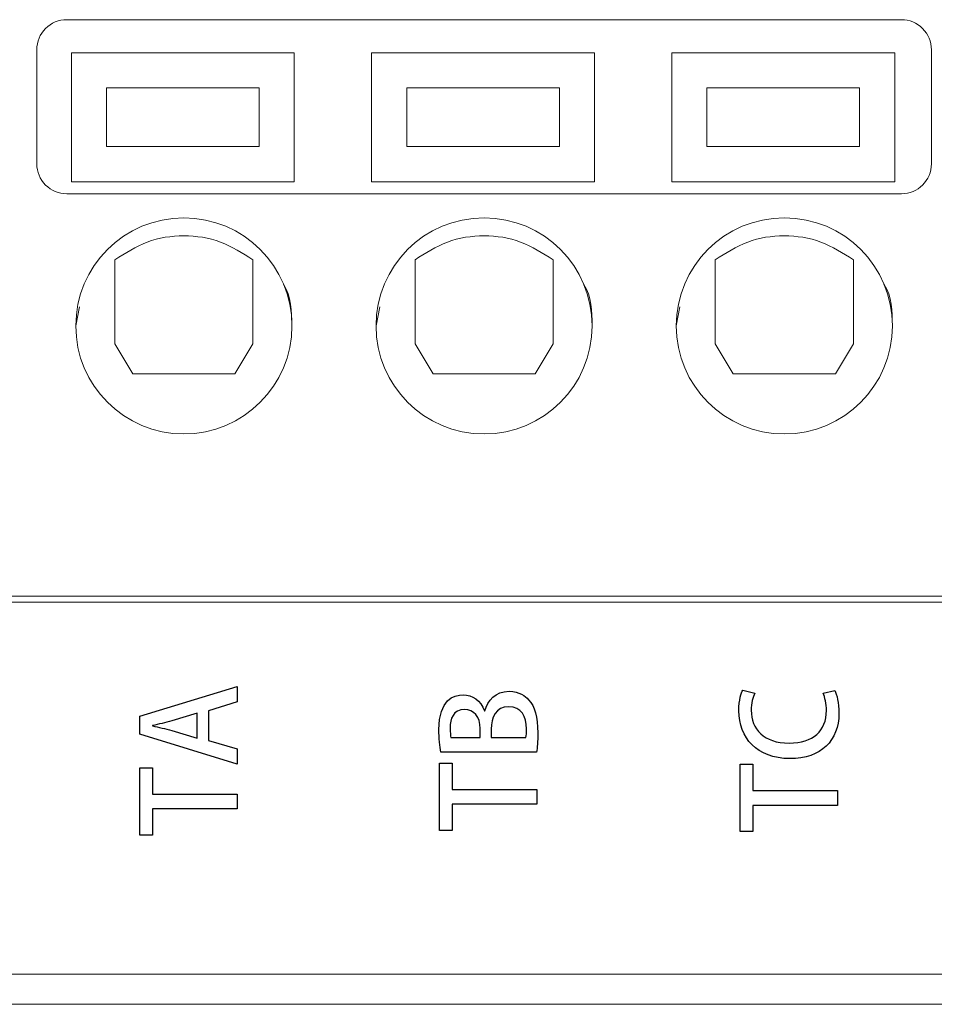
# Model space of a CAD drawing. Header units: millimetres. Extents: x -420 to 420, y -297 to 297.
# Tile 20 of 202: x -281 to -266, y -98 to -82. Entities that reach past the tile are written whole.
import ezdxf

# ---------------------------------------------------------------- set-up
doc = ezdxf.new("R2010")
doc.units = ezdxf.units.MM
doc.header["$MEASUREMENT"] = 0
doc.layers.add('layer 1', color=7, linetype='Continuous')

msp = doc.modelspace()

# ---------------------------------------------------------------- linework, layer by layer
at = {"layer": 'layer 1', "lineweight": 9}
for points, knots in [([(-280.1098, -81.652), (-280.2424, -81.652), (-280.3696, -81.7046), (-280.4634, -81.7984), (-280.4634, -81.7984), (-280.5572, -81.8922), (-280.6098, -82.0194), (-280.6098, -82.1521)], [0, 0, 0, 0, 0.3333333, 0.3333333, 0.3333333, 0.3333333, 1, 1, 1, 1]), ([(-265.7095, -82.1521), (-265.7095, -82.0194), (-265.7623, -81.8922), (-265.8559, -81.7984), (-265.8559, -81.7984), (-265.9497, -81.7046), (-266.0769, -81.652), (-266.2095, -81.652)], [0, 0, 0, 0, 0.3333333, 0.3333333, 0.3333333, 0.3333333, 1, 1, 1, 1]), ([(-280.6098, -84.0521), (-280.6098, -84.1847), (-280.5572, -84.3119), (-280.4634, -84.4055), (-280.4634, -84.4055), (-280.3696, -84.4993), (-280.2424, -84.5521), (-280.1098, -84.5521)], [0, 0, 0, 0, 0.3333333, 0.3333333, 0.3333333, 0.3333333, 1, 1, 1, 1]), ([(-276.3597, -86.7521), (-276.3597, -85.7579), (-277.1657, -84.9521), (-278.1598, -84.9521), (-278.1598, -84.9521), (-279.154, -84.9521), (-279.9598, -85.7579), (-279.9598, -86.7521), (-279.9598, -86.7521), (-279.9598, -87.7462), (-279.154, -88.5522), (-278.1598, -88.5522), (-278.1598, -88.5522), (-277.1657, -88.5522), (-276.3597, -87.7462), (-276.3597, -86.7521)], [0, 0, 0, 0, 0.2, 0.2, 0.2, 0.2, 0.4, 0.4, 0.4, 0.4, 0.6, 0.6, 0.6, 0.6, 1, 1, 1, 1]), ([(-271.3596, -86.7521), (-271.3596, -85.7579), (-272.1656, -84.9521), (-273.1597, -84.9521), (-273.1597, -84.9521), (-274.1539, -84.9521), (-274.9597, -85.7579), (-274.9597, -86.7521), (-274.9597, -86.7521), (-274.9597, -87.7462), (-274.1539, -88.5522), (-273.1597, -88.5522), (-273.1597, -88.5522), (-272.1656, -88.5522), (-271.3596, -87.7462), (-271.3596, -86.7521)], [0, 0, 0, 0, 0.2, 0.2, 0.2, 0.2, 0.4, 0.4, 0.4, 0.4, 0.6, 0.6, 0.6, 0.6, 1, 1, 1, 1]), ([(-266.3595, -86.7521), (-266.3595, -85.7579), (-267.1656, -84.9521), (-268.1596, -84.9521), (-268.1596, -84.9521), (-269.1538, -84.9521), (-269.9596, -85.7579), (-269.9596, -86.7521), (-269.9596, -86.7521), (-269.9596, -87.7462), (-269.1538, -88.5522), (-268.1596, -88.5522), (-268.1596, -88.5522), (-267.1656, -88.5522), (-266.3595, -87.7462), (-266.3595, -86.7521)], [0, 0, 0, 0, 0.2, 0.2, 0.2, 0.2, 0.4, 0.4, 0.4, 0.4, 0.6, 0.6, 0.6, 0.6, 1, 1, 1, 1]), ([(-277.0097, -85.6519), (-277.1845, -85.5395), (-277.3593, -85.4269), (-277.5511, -85.3553), (-277.5511, -85.3553), (-277.7428, -85.2835), (-277.9514, -85.2525), (-278.1598, -85.2525), (-278.1598, -85.2525), (-278.3684, -85.2525), (-278.5768, -85.2835), (-278.7686, -85.3553), (-278.7686, -85.3553), (-278.9602, -85.4269), (-279.135, -85.5395), (-279.3098, -85.6519)], [0, 0, 0, 0, 0.2, 0.2, 0.2, 0.2, 0.4, 0.4, 0.4, 0.4, 0.6, 0.6, 0.6, 0.6, 1, 1, 1, 1]), ([(-272.0096, -85.6519), (-272.1844, -85.5395), (-272.3593, -85.4269), (-272.5511, -85.3553), (-272.5511, -85.3553), (-272.7427, -85.2835), (-272.9513, -85.2525), (-273.1597, -85.2525), (-273.1597, -85.2525), (-273.3683, -85.2525), (-273.5767, -85.2835), (-273.7685, -85.3553), (-273.7685, -85.3553), (-273.9601, -85.4269), (-274.1349, -85.5395), (-274.3097, -85.6519)], [0, 0, 0, 0, 0.2, 0.2, 0.2, 0.2, 0.4, 0.4, 0.4, 0.4, 0.6, 0.6, 0.6, 0.6, 1, 1, 1, 1]), ([(-267.0095, -85.6519), (-267.1844, -85.5395), (-267.3592, -85.4269), (-267.551, -85.3553), (-267.551, -85.3553), (-267.7426, -85.2835), (-267.9512, -85.2525), (-268.1596, -85.2525), (-268.1596, -85.2525), (-268.3682, -85.2525), (-268.5766, -85.2835), (-268.7684, -85.3553), (-268.7684, -85.3553), (-268.96, -85.4269), (-269.1348, -85.5395), (-269.3096, -85.6519)], [0, 0, 0, 0, 0.2, 0.2, 0.2, 0.2, 0.4, 0.4, 0.4, 0.4, 0.6, 0.6, 0.6, 0.6, 1, 1, 1, 1]), ([(-276.3597, -86.7521), (-276.3637, -86.5051), (-276.3675, -86.2583), (-276.4967, -86.0631), (-276.4967, -86.0631), (-276.4981, -86.0611), (-276.4995, -86.0591), (-276.5009, -86.0569)], [0, 0, 0, 0, 0.3333333, 0.3333333, 0.3333333, 0.3333333, 1, 1, 1, 1]), ([(-271.3596, -86.7521), (-271.3636, -86.5051), (-271.3674, -86.2583), (-271.4966, -86.0631), (-271.4966, -86.0631), (-271.498, -86.0611), (-271.4994, -86.0591), (-271.5008, -86.0569)], [0, 0, 0, 0, 0.3333333, 0.3333333, 0.3333333, 0.3333333, 1, 1, 1, 1]), ([(-266.3595, -86.7521), (-266.3635, -86.5051), (-266.3673, -86.2583), (-266.4965, -86.0631), (-266.4965, -86.0631), (-266.4979, -86.0611), (-266.4993, -86.0591), (-266.5007, -86.0569)], [0, 0, 0, 0, 0.3333333, 0.3333333, 0.3333333, 0.3333333, 1, 1, 1, 1])]:
    msp.add_open_spline(points, degree=3, knots=knots, dxfattribs=at)
for points in [[(-280.1098, -81.652), (-280.1098, -81.652), (-266.2095, -81.652), (-266.2095, -81.652)], [(-280.6098, -84.0521), (-280.6098, -84.0521), (-280.6098, -82.1521), (-280.6098, -82.1521)], [(-265.7095, -82.1521), (-265.7095, -82.1521), (-265.7095, -84.0521), (-265.7095, -84.0521)], [(-280.0338, -84.3521), (-280.0338, -84.3521), (-280.0338, -82.2021), (-280.0338, -82.2021)], [(-280.0338, -82.2021), (-280.0338, -82.2021), (-276.3199, -82.2021), (-276.3199, -82.2021)], [(-276.3199, -82.2021), (-276.3199, -82.2021), (-276.3199, -84.3521), (-276.3199, -84.3521)], [(-275.0337, -82.2021), (-275.0337, -82.2021), (-271.3198, -82.2021), (-271.3198, -82.2021)], [(-275.0337, -84.3521), (-275.0337, -84.3521), (-275.0337, -82.2021), (-275.0337, -82.2021)], [(-271.3198, -82.2021), (-271.3198, -82.2021), (-271.3198, -84.3521), (-271.3198, -84.3521)], [(-270.0336, -82.2021), (-270.0336, -82.2021), (-266.3197, -82.2021), (-266.3197, -82.2021)], [(-270.0336, -84.3521), (-270.0336, -84.3521), (-270.0336, -82.2021), (-270.0336, -82.2021)], [(-266.3197, -82.2021), (-266.3197, -82.2021), (-266.3197, -84.3521), (-266.3197, -84.3521)], [(-276.9063, -82.7883), (-276.9063, -82.7883), (-279.4474, -82.7883), (-279.4474, -82.7883)], [(-279.4474, -82.7883), (-279.4474, -82.7883), (-279.4474, -83.7657), (-279.4474, -83.7657)], [(-276.9063, -83.7657), (-276.9063, -83.7657), (-276.9063, -82.7883), (-276.9063, -82.7883)], [(-271.9062, -82.7883), (-271.9062, -82.7883), (-274.4473, -82.7883), (-274.4473, -82.7883)], [(-274.4473, -82.7883), (-274.4473, -82.7883), (-274.4473, -83.7657), (-274.4473, -83.7657)], [(-271.9062, -83.7657), (-271.9062, -83.7657), (-271.9062, -82.7883), (-271.9062, -82.7883)], [(-269.4472, -82.7883), (-269.4472, -82.7883), (-269.4472, -83.7657), (-269.4472, -83.7657)], [(-266.9061, -82.7883), (-266.9061, -82.7883), (-269.4472, -82.7883), (-269.4472, -82.7883)], [(-266.9061, -83.7657), (-266.9061, -83.7657), (-266.9061, -82.7883), (-266.9061, -82.7883)], [(-279.4474, -83.7657), (-279.4474, -83.7657), (-276.9063, -83.7657), (-276.9063, -83.7657)], [(-274.4473, -83.7657), (-274.4473, -83.7657), (-271.9062, -83.7657), (-271.9062, -83.7657)], [(-269.4472, -83.7657), (-269.4472, -83.7657), (-266.9061, -83.7657), (-266.9061, -83.7657)], [(-266.2095, -84.5521), (-265.9335, -84.5521), (-265.7095, -84.3281), (-265.7095, -84.0521)], [(-276.3199, -84.3521), (-276.3199, -84.3521), (-280.0338, -84.3521), (-280.0338, -84.3521)], [(-271.3198, -84.3521), (-271.3198, -84.3521), (-275.0337, -84.3521), (-275.0337, -84.3521)], [(-266.3197, -84.3521), (-266.3197, -84.3521), (-270.0336, -84.3521), (-270.0336, -84.3521)], [(-280.1098, -84.5521), (-280.1098, -84.5521), (-266.2095, -84.5521), (-266.2095, -84.5521)], [(-279.3098, -85.6519), (-279.3098, -85.6519), (-279.3098, -87.0521), (-279.3098, -87.0521)], [(-277.0097, -87.0521), (-277.0097, -87.0521), (-277.0097, -85.6519), (-277.0097, -85.6519)], [(-274.3097, -85.6519), (-274.3097, -85.6519), (-274.3097, -87.0521), (-274.3097, -87.0521)], [(-272.0096, -87.0521), (-272.0096, -87.0521), (-272.0096, -85.6519), (-272.0096, -85.6519)], [(-269.3096, -85.6519), (-269.3096, -85.6519), (-269.3096, -87.0521), (-269.3096, -87.0521)], [(-267.0095, -87.0521), (-267.0095, -87.0521), (-267.0095, -85.6519), (-267.0095, -85.6519)], [(-279.897, -86.4357), (-279.897, -86.4357), (-279.9598, -86.7521), (-279.9598, -86.7521)], [(-274.8969, -86.4357), (-274.8969, -86.4357), (-274.9597, -86.7521), (-274.9597, -86.7521)], [(-269.8968, -86.4357), (-269.8968, -86.4357), (-269.9596, -86.7521), (-269.9596, -86.7521)], [(-279.0098, -87.5522), (-279.0098, -87.5522), (-279.3098, -87.0521), (-279.3098, -87.0521)], [(-277.3097, -87.5522), (-277.3097, -87.5522), (-277.0097, -87.0521), (-277.0097, -87.0521)], [(-274.0097, -87.5522), (-274.0097, -87.5522), (-274.3097, -87.0521), (-274.3097, -87.0521)], [(-272.3096, -87.5522), (-272.3096, -87.5522), (-272.0096, -87.0521), (-272.0096, -87.0521)], [(-269.0096, -87.5522), (-269.0096, -87.5522), (-269.3096, -87.0521), (-269.3096, -87.0521)], [(-267.3096, -87.5522), (-267.3096, -87.5522), (-267.0095, -87.0521), (-267.0095, -87.0521)], [(-279.0098, -87.5522), (-279.0098, -87.5522), (-277.3097, -87.5522), (-277.3097, -87.5522)], [(-274.0097, -87.5522), (-274.0097, -87.5522), (-272.3096, -87.5522), (-272.3096, -87.5522)], [(-269.0096, -87.5522), (-269.0096, -87.5522), (-267.3096, -87.5522), (-267.3096, -87.5522)], [(-318.1105, -91.2522), (-318.1105, -91.2522), (-265.1095, -91.2522), (-265.1095, -91.2522)], [(-265.1095, -91.3522), (-265.1095, -91.3522), (-318.1105, -91.3522), (-318.1105, -91.3522)], [(-319.2105, -97.5523), (-319.2105, -97.5523), (-264.2095, -97.5523), (-264.2095, -97.5523)], [(-319.2105, -98.0524), (-319.2105, -98.0524), (-264.2095, -98.0524), (-264.2095, -98.0524)]]:
    msp.add_open_spline(points, degree=3, dxfattribs=at)
at = {"layer": 'layer 1'}
for points, knots in [([(-278.8932, -93.2539), (-278.8932, -93.2539), (-278.8932, -93.5545), (-278.8932, -93.5545), (-278.8932, -93.5545), (-278.8932, -93.5545), (-277.2718, -94.0498), (-277.2718, -94.0498), (-277.2718, -94.0498), (-277.2718, -94.0498), (-277.2718, -93.7979), (-277.2718, -93.7979), (-277.2718, -93.7979), (-277.2718, -93.7979), (-277.7481, -93.6582), (-277.7481, -93.6582), (-277.7481, -93.6582), (-277.7481, -93.6582), (-277.7481, -93.1629), (-277.7481, -93.1629), (-277.7481, -93.1629), (-277.7481, -93.1629), (-277.2718, -93.0168), (-277.2718, -93.0168), (-277.2718, -93.0168), (-277.2718, -93.0168), (-277.2718, -92.7586), (-277.2718, -92.7586), (-277.2718, -92.7586), (-277.2718, -92.7586), (-278.8932, -93.2539), (-278.8932, -93.2539)], [0, 0, 0, 0, 0.1111111, 0.1111111, 0.1111111, 0.1111111, 0.2222222, 0.2222222, 0.2222222, 0.2222222, 0.3333333, 0.3333333, 0.3333333, 0.3333333, 0.4444444, 0.4444444, 0.4444444, 0.4444444, 0.5555556, 0.5555556, 0.5555556, 0.5555556, 0.6666667, 0.6666667, 0.6666667, 0.6666667, 0.7777778, 0.7777778, 0.7777778, 0.7777778, 1, 1, 1, 1]), ([(-267.5147, -92.8676), (-267.4808, -92.9375), (-267.4576, -93.0497), (-267.4576, -93.1597), (-267.4576, -93.1597), (-267.4576, -93.4942), (-267.6798, -93.7016), (-268.0777, -93.7016), (-268.0777, -93.7016), (-268.499, -93.7016), (-268.7106, -93.4688), (-268.7106, -93.1555), (-268.7106, -93.1555), (-268.7106, -93.0349), (-268.6831, -92.9396), (-268.6514, -92.8719), (-268.6514, -92.8719), (-268.6514, -92.8719), (-268.8525, -92.8189), (-268.8525, -92.8189), (-268.8525, -92.8189), (-268.8757, -92.8634), (-268.916, -92.9777), (-268.916, -93.164), (-268.916, -93.164), (-268.916, -93.6127), (-268.6154, -93.9598), (-268.065, -93.9598), (-268.065, -93.9598), (-267.5486, -93.9598), (-267.2501, -93.6572), (-267.2501, -93.2063), (-267.2501, -93.2063), (-267.2501, -93.0306), (-267.284, -92.893), (-267.3179, -92.8253), (-267.3179, -92.8253), (-267.3179, -92.8253), (-267.5147, -92.8676), (-267.5147, -92.8676)], [0, 0, 0, 0, 0.0909091, 0.0909091, 0.0909091, 0.0909091, 0.1818182, 0.1818182, 0.1818182, 0.1818182, 0.2727273, 0.2727273, 0.2727273, 0.2727273, 0.3636364, 0.3636364, 0.3636364, 0.3636364, 0.4545455, 0.4545455, 0.4545455, 0.4545455, 0.5454545, 0.5454545, 0.5454545, 0.5454545, 0.6363636, 0.6363636, 0.6363636, 0.6363636, 0.7272727, 0.7272727, 0.7272727, 0.7272727, 0.8181818, 0.8181818, 0.8181818, 0.8181818, 1, 1, 1, 1]), ([(-273.1539, -93.1629), (-273.2174, -92.9936), (-273.3529, -92.8962), (-273.5074, -92.8962), (-273.5074, -92.8962), (-273.6704, -92.8962), (-273.9117, -92.9809), (-273.9117, -93.4741), (-273.9117, -93.4741), (-273.9117, -93.618), (-273.8969, -93.7619), (-273.8778, -93.853), (-273.8778, -93.853), (-273.8778, -93.853), (-272.2839, -93.853), (-272.2839, -93.853), (-272.2839, -93.853), (-272.2755, -93.7831), (-272.2649, -93.6752), (-272.2649, -93.5312), (-272.2649, -93.5312), (-272.2649, -93.2645), (-272.3136, -93.0867), (-272.4173, -92.9788), (-272.4173, -92.9788), (-272.4723, -92.9195), (-272.5718, -92.8391), (-272.7433, -92.8391), (-272.7433, -92.8391), (-272.9697, -92.8391), (-273.1052, -92.9936), (-273.1475, -93.1629), (-273.1475, -93.1629), (-273.1475, -93.1629), (-273.1539, -93.1629), (-273.1539, -93.1629)], [0, 0, 0, 0, 0.1, 0.1, 0.1, 0.1, 0.2, 0.2, 0.2, 0.2, 0.3, 0.3, 0.3, 0.3, 0.4, 0.4, 0.4, 0.4, 0.5, 0.5, 0.5, 0.5, 0.6, 0.6, 0.6, 0.6, 0.7, 0.7, 0.7, 0.7, 0.8, 0.8, 0.8, 0.8, 1, 1, 1, 1]), ([(-273.2237, -93.6095), (-273.2237, -93.6095), (-273.7127, -93.6095), (-273.7127, -93.6095), (-273.7127, -93.6095), (-273.7191, -93.5799), (-273.7254, -93.5312), (-273.7254, -93.4508), (-273.7254, -93.4508), (-273.7254, -93.2984), (-273.6767, -93.1418), (-273.482, -93.1418), (-273.482, -93.1418), (-273.3317, -93.1418), (-273.2237, -93.2645), (-273.2237, -93.4593), (-273.2237, -93.4593), (-273.2237, -93.4593), (-273.2237, -93.6095), (-273.2237, -93.6095)], [0, 0, 0, 0, 0.1666667, 0.1666667, 0.1666667, 0.1666667, 0.3333333, 0.3333333, 0.3333333, 0.3333333, 0.5, 0.5, 0.5, 0.5, 0.6666667, 0.6666667, 0.6666667, 0.6666667, 1, 1, 1, 1]), ([(-273.0417, -93.6095), (-273.0417, -93.6095), (-273.0417, -93.4677), (-273.0417, -93.4677), (-273.0417, -93.4677), (-273.0417, -93.2793), (-272.9634, -93.0952), (-272.7496, -93.0952), (-272.7496, -93.0952), (-272.5358, -93.0952), (-272.4533, -93.2645), (-272.4533, -93.4614), (-272.4533, -93.4614), (-272.4533, -93.5249), (-272.4554, -93.5736), (-272.4617, -93.6095), (-272.4617, -93.6095), (-272.4617, -93.6095), (-273.0417, -93.6095), (-273.0417, -93.6095)], [0, 0, 0, 0, 0.1666667, 0.1666667, 0.1666667, 0.1666667, 0.3333333, 0.3333333, 0.3333333, 0.3333333, 0.5, 0.5, 0.5, 0.5, 0.6666667, 0.6666667, 0.6666667, 0.6666667, 1, 1, 1, 1]), ([(-277.9364, -93.6201), (-277.9364, -93.6201), (-278.3626, -93.491), (-278.3626, -93.491), (-278.3626, -93.491), (-278.4628, -93.4635), (-278.5817, -93.4381), (-278.6815, -93.4148), (-278.6815, -93.4148), (-278.6815, -93.4148), (-278.6815, -93.4105), (-278.6815, -93.4105), (-278.6815, -93.4105), (-278.5817, -93.3873), (-278.467, -93.3597), (-278.3608, -93.3301), (-278.3608, -93.3301), (-278.3608, -93.3301), (-277.9364, -93.2031), (-277.9364, -93.2031), (-277.9364, -93.2031), (-277.9364, -93.2031), (-277.9364, -93.6201), (-277.9364, -93.6201)], [0, 0, 0, 0, 0.1428571, 0.1428571, 0.1428571, 0.1428571, 0.2857143, 0.2857143, 0.2857143, 0.2857143, 0.4285714, 0.4285714, 0.4285714, 0.4285714, 0.5714286, 0.5714286, 0.5714286, 0.5714286, 0.7142857, 0.7142857, 0.7142857, 0.7142857, 1, 1, 1, 1]), ([(-278.8932, -94.1154), (-278.8932, -94.1154), (-278.8932, -95.2351), (-278.8932, -95.2351), (-278.8932, -95.2351), (-278.8932, -95.2351), (-278.6836, -95.2351), (-278.6836, -95.2351), (-278.6836, -95.2351), (-278.6836, -95.2351), (-278.6836, -94.7991), (-278.6836, -94.7991), (-278.6836, -94.7991), (-278.6836, -94.7991), (-277.2718, -94.7991), (-277.2718, -94.7991), (-277.2718, -94.7991), (-277.2718, -94.7991), (-277.2718, -94.5535), (-277.2718, -94.5535), (-277.2718, -94.5535), (-277.2718, -94.5535), (-278.6836, -94.5535), (-278.6836, -94.5535), (-278.6836, -94.5535), (-278.6836, -94.5535), (-278.6836, -94.1154), (-278.6836, -94.1154), (-278.6836, -94.1154), (-278.6836, -94.1154), (-278.8932, -94.1154), (-278.8932, -94.1154)], [0, 0, 0, 0, 0.1111111, 0.1111111, 0.1111111, 0.1111111, 0.2222222, 0.2222222, 0.2222222, 0.2222222, 0.3333333, 0.3333333, 0.3333333, 0.3333333, 0.4444444, 0.4444444, 0.4444444, 0.4444444, 0.5555556, 0.5555556, 0.5555556, 0.5555556, 0.6666667, 0.6666667, 0.6666667, 0.6666667, 0.7777778, 0.7777778, 0.7777778, 0.7777778, 1, 1, 1, 1]), ([(-273.9011, -94.035), (-273.9011, -94.035), (-273.9011, -95.1547), (-273.9011, -95.1547), (-273.9011, -95.1547), (-273.9011, -95.1547), (-273.6915, -95.1547), (-273.6915, -95.1547), (-273.6915, -95.1547), (-273.6915, -95.1547), (-273.6915, -94.7187), (-273.6915, -94.7187), (-273.6915, -94.7187), (-273.6915, -94.7187), (-272.2797, -94.7187), (-272.2797, -94.7187), (-272.2797, -94.7187), (-272.2797, -94.7187), (-272.2797, -94.4731), (-272.2797, -94.4731), (-272.2797, -94.4731), (-272.2797, -94.4731), (-273.6915, -94.4731), (-273.6915, -94.4731), (-273.6915, -94.4731), (-273.6915, -94.4731), (-273.6915, -94.035), (-273.6915, -94.035), (-273.6915, -94.035), (-273.6915, -94.035), (-273.9011, -94.035), (-273.9011, -94.035)], [0, 0, 0, 0, 0.1111111, 0.1111111, 0.1111111, 0.1111111, 0.2222222, 0.2222222, 0.2222222, 0.2222222, 0.3333333, 0.3333333, 0.3333333, 0.3333333, 0.4444444, 0.4444444, 0.4444444, 0.4444444, 0.5555556, 0.5555556, 0.5555556, 0.5555556, 0.6666667, 0.6666667, 0.6666667, 0.6666667, 0.7777778, 0.7777778, 0.7777778, 0.7777778, 1, 1, 1, 1]), ([(-268.8948, -94.0551), (-268.8948, -94.0551), (-268.8948, -95.1748), (-268.8948, -95.1748), (-268.8948, -95.1748), (-268.8948, -95.1748), (-268.6852, -95.1748), (-268.6852, -95.1748), (-268.6852, -95.1748), (-268.6852, -95.1748), (-268.6852, -94.7388), (-268.6852, -94.7388), (-268.6852, -94.7388), (-268.6852, -94.7388), (-267.2734, -94.7388), (-267.2734, -94.7388), (-267.2734, -94.7388), (-267.2734, -94.7388), (-267.2734, -94.4932), (-267.2734, -94.4932), (-267.2734, -94.4932), (-267.2734, -94.4932), (-268.6852, -94.4932), (-268.6852, -94.4932), (-268.6852, -94.4932), (-268.6852, -94.4932), (-268.6852, -94.0551), (-268.6852, -94.0551), (-268.6852, -94.0551), (-268.6852, -94.0551), (-268.8948, -94.0551), (-268.8948, -94.0551)], [0, 0, 0, 0, 0.1111111, 0.1111111, 0.1111111, 0.1111111, 0.2222222, 0.2222222, 0.2222222, 0.2222222, 0.3333333, 0.3333333, 0.3333333, 0.3333333, 0.4444444, 0.4444444, 0.4444444, 0.4444444, 0.5555556, 0.5555556, 0.5555556, 0.5555556, 0.6666667, 0.6666667, 0.6666667, 0.6666667, 0.7777778, 0.7777778, 0.7777778, 0.7777778, 1, 1, 1, 1])]:
    msp.add_open_spline(points, degree=3, knots=knots, dxfattribs=at)

doc.saveas('drawing.dxf')
